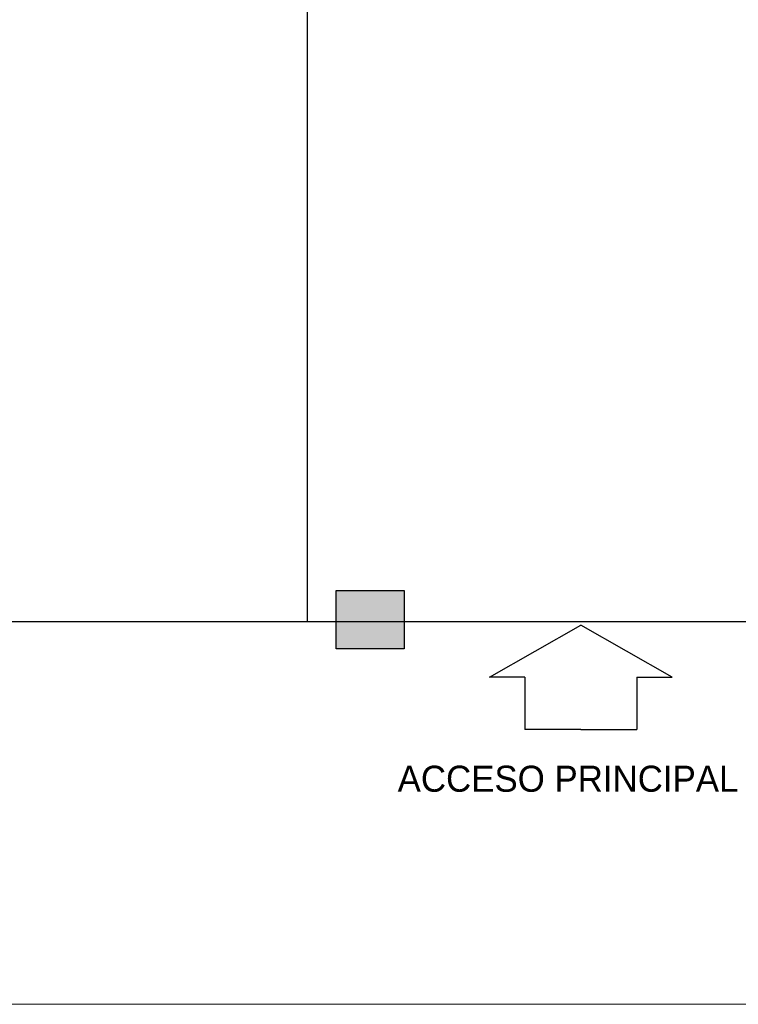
# Model space of a CAD drawing. Header units: millimetres. Extents: x 2197 to 2788, y 425 to 589.
# Tile 44 of 50: x 2725 to 2740, y 432 to 452. Entities that reach past the tile are written whole.
import ezdxf

# ---------------------------------------------------------------- set-up
doc = ezdxf.new("R2010")
doc.units = ezdxf.units.MM
doc.linetypes.add('ACAD_ISO04W100', pattern=[30, 24, -3, 0, -3])
doc.layers.add('Cotas', color=3, linetype='Continuous')
doc.layers.add('PAREDE', color=6, linetype='Continuous')
doc.layers.add('P1-HACHURA', color=1, linetype='Continuous', lineweight=5)

# ---------------------------------------------------------------- blocks, each defined once
blk = doc.blocks.new('SBPLN501')
for p, q in [((-0.4, 0.7), (0, 0)), ((-0.4, 0.4301), (-0.4, 0.7)), ((-0.4, 0.4301), (-0.8, 0.4301)), ((-0.8, 0), (-0.8, 0.4301)), ((-0.8, 0), (-0.8, -0.4301)), ((-0.4, -0.7), (0, 0)), ((-0.4, -0.4301), (-0.8, -0.4301)), ((-0.4, -0.4301), (-0.4, -0.7))]:
    blk.add_line(p, q)

msp = doc.modelspace()

# ---------------------------------------------------------------- hatches: boundary and pattern name
at = {"layer": 'PAREDE', "linetype": 'ACAD_ISO04W100'}
h = msp.add_hatch(color=0, dxfattribs=at)
h.dxf.hatch_style = 1
h.paths.add_polyline_path([(2733.511, 439.677), (2732.086, 439.677), (2732.086, 438.938), (2733.511, 438.938)])
h.paths.add_polyline_path([(2733.511, 440.154), (2732.086, 440.154), (2732.086, 439.677), (2733.511, 439.677)])

# ---------------------------------------------------------------- linework, layer by layer
at = {"layer": 'Cotas'}
msp.add_line((2731.482, 471.019), (2731.482, 439.502), dxfattribs=at)
msp.add_lwpolyline([(2620.073, 534.006), (2770.335, 534.006), (2770.335, 439.502), (2620.073, 439.502)], close=True, dxfattribs=at)
at = {"layer": 'Cotas', "linetype": 'ACAD_ISO04W100'}
msp.add_lwpolyline([(2732.086, 440.154), (2733.511, 440.154), (2733.511, 438.938), (2732.086, 438.938)], close=True, dxfattribs=at)
at = {"layer": 'P1-HACHURA', "linetype": 'ByBlock'}
msp.add_line((2614.253, 431.522), (2788.211, 431.522), dxfattribs=at)

# ---------------------------------------------------------------- block references
at = {"xscale": -2.71876865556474, "yscale": 2.71876865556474, "zscale": 2.71876865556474, "rotation": 270}
msp.add_blockref('SBPLN501', (2737.194, 439.431), dxfattribs=at)

# ---------------------------------------------------------------- texts
at = {"insert": (2733.372, 435.948), "char_height": 0.54375, "attachment_point": 7}
msp.add_mtext_dynamic_manual_height_columns('\\A1;{\\fZurich Cn BT|b0|i0|c0|p34;\\C2;ACCESO PRINCIPAL}', width=12.80121, gutter_width=1, heights=[0], dxfattribs=at)

doc.saveas('drawing.dxf')
